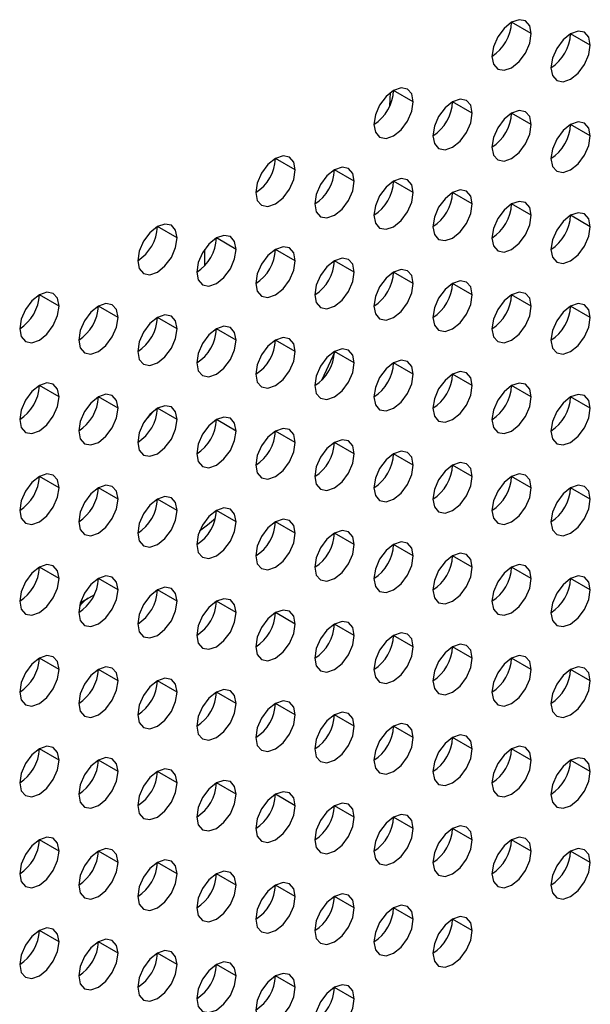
# Model space of a CAD drawing. Header units: millimetres. Extents: x 0 to 1118, y 0 to 864.
# Tile 249 of 256: x 956.76 to 958.81, y 666.22 to 669.76. Entities that reach past the tile are written whole.
import ezdxf

# ---------------------------------------------------------------- set-up
doc = ezdxf.new("R2010")
doc.units = ezdxf.units.MM

msp = doc.modelspace()

# ---------------------------------------------------------------- linework, layer by layer
at = {"color": 7, "linetype": 'Continuous', "lineweight": 25}
for p, q in [((958.6024, 669.7059), (958.5317, 669.7467)), ((958.8145, 669.665), (958.7438, 669.7058)), ((958.1781, 669.4609), (958.1074, 669.5018)), ((958.3902, 669.4201), (958.3195, 669.4609)), ((958.6024, 669.3792), (958.5317, 669.4201)), ((958.8145, 669.3384), (958.7438, 669.3792)), ((957.7538, 669.216), (957.6831, 669.2568)), ((957.966, 669.1752), (957.8953, 669.216)), ((958.1781, 669.1343), (958.1074, 669.1751)), ((958.3902, 669.0935), (958.3195, 669.1343)), ((958.6024, 669.0526), (958.5317, 669.0935)), ((958.8145, 669.0118), (958.7438, 669.0526)), ((957.3296, 668.9711), (957.2589, 669.0119)), ((957.5417, 668.9302), (957.471, 668.9711)), ((957.4286, 668.9303), (957.4286, 668.8717)), ((957.7538, 668.8894), (957.6831, 668.9302)), ((957.966, 668.8486), (957.8953, 668.8894)), ((958.1781, 668.8077), (958.1074, 668.8485)), ((958.3902, 668.7669), (958.3195, 668.8077)), ((956.9053, 668.7262), (956.8346, 668.767)), ((958.6024, 668.726), (958.5317, 668.7668)), ((957.1174, 668.6853), (957.0467, 668.7261)), ((958.8145, 668.6852), (958.7438, 668.726)), ((957.3296, 668.6445), (957.2589, 668.6853)), ((957.5417, 668.6036), (957.471, 668.6445)), ((957.7538, 668.5628), (957.6831, 668.6036)), ((957.966, 668.5219), (957.8953, 668.5628)), ((958.1781, 668.4811), (958.1074, 668.5219)), ((958.3902, 668.4402), (958.3195, 668.4811)), ((956.9053, 668.3996), (956.8346, 668.4404)), ((958.6024, 668.3994), (958.5317, 668.4402)), ((957.1174, 668.3587), (957.0467, 668.3995)), ((958.8145, 668.3586), (958.7438, 668.3994)), ((957.3296, 668.3179), (957.2589, 668.3587)), ((957.5417, 668.277), (957.471, 668.3178)), ((957.7538, 668.2362), (957.6831, 668.277)), ((957.966, 668.1953), (957.8953, 668.2361)), ((958.1781, 668.1545), (958.1074, 668.1953)), ((958.3902, 668.1136), (958.3195, 668.1544)), ((956.9053, 668.0729), (956.8346, 668.1138)), ((958.6024, 668.0728), (958.5317, 668.1136)), ((957.1174, 668.0321), (957.0467, 668.0729)), ((958.8145, 668.0319), (958.7438, 668.0728)), ((957.3296, 667.9912), (957.2589, 668.0321)), ((957.5417, 667.9504), (957.471, 667.9912)), ((957.7538, 667.9096), (957.6831, 667.9504)), ((957.966, 667.8687), (957.8953, 667.9095)), ((958.1781, 667.8279), (958.1074, 667.8687)), ((958.3902, 667.787), (958.3195, 667.8278)), ((956.9053, 667.7463), (956.8346, 667.7871)), ((958.6024, 667.7462), (958.5317, 667.787)), ((957.1174, 667.7055), (957.0467, 667.7463)), ((958.8145, 667.7053), (958.7438, 667.7461)), ((957.0322, 667.6883), (956.9817, 667.6591)), ((957.0099, 667.6753), (957.0321, 667.6882)), ((957.3296, 667.6646), (957.2589, 667.7055)), ((957.5417, 667.6238), (957.471, 667.6646)), ((957.7538, 667.5829), (957.6831, 667.6238)), ((957.966, 667.5421), (957.8953, 667.5829)), ((958.1781, 667.5012), (958.1074, 667.5421)), ((958.3902, 667.4604), (958.3195, 667.5012)), ((956.9053, 667.4197), (956.8346, 667.4605)), ((958.6024, 667.4195), (958.5317, 667.4604)), ((957.1174, 667.3789), (957.0467, 667.4197)), ((958.8145, 667.3787), (958.7438, 667.4195)), ((957.3296, 667.338), (957.2589, 667.3788)), ((957.5417, 667.2972), (957.471, 667.338)), ((957.7538, 667.2563), (957.6831, 667.2971)), ((957.966, 667.2155), (957.8953, 667.2563)), ((958.1781, 667.1746), (958.1074, 667.2154)), ((958.3902, 667.1338), (958.3195, 667.1746)), ((956.9053, 667.0931), (956.8346, 667.1339)), ((958.6024, 667.0929), (958.5317, 667.1338)), ((957.1174, 667.0522), (957.0467, 667.0931)), ((958.8145, 667.0521), (958.7438, 667.0929)), ((957.3296, 667.0114), (957.2589, 667.0522)), ((957.5417, 666.9706), (957.471, 667.0114)), ((957.7538, 666.9297), (957.6831, 666.9705)), ((957.966, 666.8889), (957.8953, 666.9297)), ((958.1781, 666.848), (958.1074, 666.8888)), ((958.3902, 666.8072), (958.3195, 666.848)), ((956.9053, 666.7665), (956.8346, 666.8073)), ((958.6024, 666.7663), (958.5317, 666.8071)), ((957.1174, 666.7256), (957.0467, 666.7664)), ((958.8145, 666.7255), (958.7438, 666.7663)), ((957.3296, 666.6848), (957.2589, 666.7256)), ((957.5417, 666.6439), (957.471, 666.6848)), ((957.7538, 666.6031), (957.6831, 666.6439)), ((957.966, 666.5622), (957.8953, 666.6031)), ((958.1781, 666.5214), (958.1074, 666.5622)), ((958.3902, 666.4805), (958.3195, 666.5214)), ((956.9053, 666.4399), (956.8346, 666.4807)), ((957.1174, 666.399), (957.0467, 666.4398)), ((957.3296, 666.3582), (957.2589, 666.399)), ((957.5417, 666.3173), (957.471, 666.3581)), ((957.7538, 666.2765), (957.6831, 666.3173)), ((957.966, 666.2356), (957.8953, 666.2764))]:
    msp.add_line(p, q, dxfattribs=at)
at = {"color": 8, "linetype": 'Continuous', "lineweight": 25}
for p, q in [((958.0942, 669.4467), (958.0959, 669.4941)), ((956.9817, 667.659), (957.0099, 667.6753))]:
    msp.add_line(p, q, dxfattribs=at)
at = {"color": 7, "linetype": 'Continuous', "lineweight": 25, "flags": 128}
for points in [[(958.6024, 669.7059), (958.597, 669.734), (958.5817, 669.7516), (958.5587, 669.7561), (958.5317, 669.7467), (958.5046, 669.7249), (958.4817, 669.6939), (958.4663, 669.6586), (958.4609, 669.6242)], [(958.4609, 669.6242), (958.4663, 669.5961), (958.4817, 669.5784), (958.5046, 669.574), (958.5317, 669.5834), (958.5587, 669.6052), (958.5817, 669.6362), (958.597, 669.6715), (958.6024, 669.7059)], [(958.8145, 669.665), (958.8091, 669.6932), (958.7938, 669.7108), (958.7708, 669.7153), (958.7438, 669.7058), (958.7167, 669.684), (958.6938, 669.6531), (958.6785, 669.6177), (958.6731, 669.5834)], [(958.6731, 669.5834), (958.6785, 669.5552), (958.6938, 669.5376), (958.7167, 669.5331), (958.7438, 669.5425), (958.7708, 669.5644), (958.7938, 669.5953), (958.8091, 669.6307), (958.8145, 669.665)], [(958.1781, 669.4609), (958.1727, 669.4891), (958.1574, 669.5067), (958.1344, 669.5112), (958.1074, 669.5018), (958.0803, 669.4799), (958.0574, 669.449), (958.0421, 669.4137), (958.0367, 669.3793)], [(958.0367, 669.3793), (958.0421, 669.3512), (958.0574, 669.3335), (958.0803, 669.3291), (958.1074, 669.3385), (958.1344, 669.3603), (958.1574, 669.3912), (958.1727, 669.4266), (958.1781, 669.4609)], [(958.3902, 669.4201), (958.3848, 669.4482), (958.3695, 669.4659), (958.3466, 669.4703), (958.3195, 669.4609), (958.2925, 669.4391), (958.2695, 669.4081), (958.2542, 669.3728), (958.2488, 669.3385)], [(958.2488, 669.3385), (958.2542, 669.3103), (958.2695, 669.2927), (958.2925, 669.2882), (958.3195, 669.2976), (958.3466, 669.3195), (958.3695, 669.3504), (958.3848, 669.3857), (958.3902, 669.4201)], [(958.6024, 669.3792), (958.597, 669.4074), (958.5817, 669.425), (958.5587, 669.4295), (958.5317, 669.4201), (958.5046, 669.3982), (958.4817, 669.3673), (958.4663, 669.332), (958.4609, 669.2976)], [(958.4609, 669.2976), (958.4663, 669.2695), (958.4817, 669.2518), (958.5046, 669.2474), (958.5317, 669.2568), (958.5587, 669.2786), (958.5817, 669.3096), (958.597, 669.3449), (958.6024, 669.3792)], [(958.8145, 669.3384), (958.8091, 669.3665), (958.7938, 669.3842), (958.7708, 669.3886), (958.7438, 669.3792), (958.7167, 669.3574), (958.6938, 669.3265), (958.6785, 669.2911), (958.6731, 669.2568)], [(958.6731, 669.2568), (958.6785, 669.2286), (958.6938, 669.211), (958.7167, 669.2065), (958.7438, 669.2159), (958.7708, 669.2378), (958.7938, 669.2687), (958.8091, 669.304), (958.8145, 669.3384)], [(957.7538, 669.216), (957.7485, 669.2442), (957.7331, 669.2618), (957.7102, 669.2663), (957.6831, 669.2569), (957.6561, 669.235), (957.6331, 669.2041), (957.6178, 669.1687), (957.6124, 669.1344)], [(957.6124, 669.1344), (957.6178, 669.1062), (957.6331, 669.0886), (957.6561, 669.0841), (957.6831, 669.0935), (957.7102, 669.1154), (957.7331, 669.1463), (957.7485, 669.1817), (957.7538, 669.216)], [(957.966, 669.1752), (957.9606, 669.2033), (957.9453, 669.221), (957.9223, 669.2254), (957.8953, 669.216), (957.8682, 669.1942), (957.8453, 669.1632), (957.8299, 669.1279), (957.8245, 669.0935)], [(957.8245, 669.0935), (957.8299, 669.0654), (957.8453, 669.0477), (957.8682, 669.0433), (957.8953, 669.0527), (957.9223, 669.0745), (957.9453, 669.1055), (957.9606, 669.1408), (957.966, 669.1752)], [(958.1781, 669.1343), (958.1727, 669.1625), (958.1574, 669.1801), (958.1344, 669.1846), (958.1074, 669.1752), (958.0803, 669.1533), (958.0574, 669.1224), (958.0421, 669.087), (958.0367, 669.0527)], [(958.0367, 669.0527), (958.0421, 669.0245), (958.0574, 669.0069), (958.0803, 669.0024), (958.1074, 669.0118), (958.1344, 669.0337), (958.1574, 669.0646), (958.1727, 669.1), (958.1781, 669.1343)], [(958.3902, 669.0935), (958.3848, 669.1216), (958.3695, 669.1393), (958.3466, 669.1437), (958.3195, 669.1343), (958.2925, 669.1125), (958.2695, 669.0815), (958.2542, 669.0462), (958.2488, 669.0118)], [(958.2488, 669.0118), (958.2542, 668.9837), (958.2695, 668.9661), (958.2925, 668.9616), (958.3195, 668.971), (958.3466, 668.9928), (958.3695, 669.0238), (958.3848, 669.0591), (958.3902, 669.0935)], [(958.6024, 669.0526), (958.597, 669.0808), (958.5817, 669.0984), (958.5587, 669.1029), (958.5317, 669.0935), (958.5046, 669.0716), (958.4817, 669.0407), (958.4663, 669.0053), (958.4609, 668.971)], [(958.8145, 669.0118), (958.8091, 669.0399), (958.7938, 669.0576), (958.7708, 669.062), (958.7438, 669.0526), (958.7167, 669.0308), (958.6938, 668.9998), (958.6785, 668.9645), (958.6731, 668.9301)], [(957.3296, 668.9711), (957.3242, 668.9992), (957.3089, 669.0169), (957.2859, 669.0213), (957.2589, 669.0119), (957.2318, 668.9901), (957.2089, 668.9591), (957.1935, 668.9238), (957.1881, 668.8895)], [(958.4609, 668.971), (958.4663, 668.9428), (958.4817, 668.9252), (958.5046, 668.9207), (958.5317, 668.9302), (958.5587, 668.952), (958.5817, 668.9829), (958.597, 669.0183), (958.6024, 669.0526)], [(958.6731, 668.9301), (958.6785, 668.902), (958.6938, 668.8844), (958.7167, 668.8799), (958.7438, 668.8893), (958.7708, 668.9111), (958.7938, 668.9421), (958.8091, 668.9774), (958.8145, 669.0118)], [(957.1881, 668.8895), (957.1935, 668.8613), (957.2089, 668.8437), (957.2318, 668.8392), (957.2589, 668.8486), (957.2859, 668.8705), (957.3089, 668.9014), (957.3242, 668.9367), (957.3296, 668.9711)], [(957.5417, 668.9302), (957.5363, 668.9584), (957.521, 668.976), (957.498, 668.9805), (957.471, 668.9711), (957.4439, 668.9492), (957.421, 668.9183), (957.4057, 668.883), (957.4003, 668.8486)], [(957.4003, 668.8486), (957.4057, 668.8205), (957.421, 668.8028), (957.4439, 668.7984), (957.471, 668.8078), (957.498, 668.8296), (957.521, 668.8606), (957.5363, 668.8959), (957.5417, 668.9302)], [(957.7538, 668.8894), (957.7485, 668.9175), (957.7331, 668.9352), (957.7102, 668.9396), (957.6831, 668.9302), (957.6561, 668.9084), (957.6331, 668.8775), (957.6178, 668.8421), (957.6124, 668.8078)], [(957.6124, 668.8078), (957.6178, 668.7796), (957.6331, 668.762), (957.6561, 668.7575), (957.6831, 668.7669), (957.7102, 668.7888), (957.7331, 668.8197), (957.7485, 668.855), (957.7538, 668.8894)], [(957.966, 668.8486), (957.9606, 668.8767), (957.9453, 668.8943), (957.9223, 668.8988), (957.8953, 668.8894), (957.8682, 668.8676), (957.8453, 668.8366), (957.8299, 668.8013), (957.8245, 668.7669)], [(957.8245, 668.7669), (957.8299, 668.7388), (957.8453, 668.7211), (957.8682, 668.7167), (957.8953, 668.7261), (957.9223, 668.7479), (957.9453, 668.7789), (957.9606, 668.8142), (957.966, 668.8486)], [(958.1781, 668.8077), (958.1727, 668.8358), (958.1574, 668.8535), (958.1344, 668.8579), (958.1074, 668.8485), (958.0803, 668.8267), (958.0574, 668.7958), (958.0421, 668.7604), (958.0367, 668.7261)], [(958.0367, 668.7261), (958.0421, 668.6979), (958.0574, 668.6803), (958.0803, 668.6758), (958.1074, 668.6852), (958.1344, 668.7071), (958.1574, 668.738), (958.1727, 668.7734), (958.1781, 668.8077)], [(958.3902, 668.7669), (958.3848, 668.795), (958.3695, 668.8126), (958.3466, 668.8171), (958.3195, 668.8077), (958.2925, 668.7859), (958.2695, 668.7549), (958.2542, 668.7196), (958.2488, 668.6852)], [(956.9053, 668.7262), (956.8999, 668.7543), (956.8846, 668.772), (956.8617, 668.7764), (956.8346, 668.767), (956.8075, 668.7452), (956.7846, 668.7142), (956.7693, 668.6789), (956.7639, 668.6445)], [(958.6024, 668.726), (958.597, 668.7542), (958.5817, 668.7718), (958.5587, 668.7763), (958.5317, 668.7668), (958.5046, 668.745), (958.4817, 668.7141), (958.4663, 668.6787), (958.4609, 668.6444)], [(957.1174, 668.6853), (957.1121, 668.7135), (957.0967, 668.7311), (957.0738, 668.7356), (957.0467, 668.7262), (957.0197, 668.7043), (956.9967, 668.6734), (956.9814, 668.638), (956.976, 668.6037)], [(958.2488, 668.6852), (958.2542, 668.6571), (958.2695, 668.6394), (958.2925, 668.635), (958.3195, 668.6444), (958.3466, 668.6662), (958.3695, 668.6972), (958.3848, 668.7325), (958.3902, 668.7669)], [(958.8145, 668.6852), (958.8091, 668.7133), (958.7938, 668.7309), (958.7708, 668.7354), (958.7438, 668.726), (958.7167, 668.7042), (958.6938, 668.6732), (958.6785, 668.6379), (958.6731, 668.6035)], [(956.7639, 668.6445), (956.7693, 668.6164), (956.7846, 668.5987), (956.8075, 668.5943), (956.8346, 668.6037), (956.8617, 668.6255), (956.8846, 668.6565), (956.8999, 668.6918), (956.9053, 668.7262)], [(958.4609, 668.6444), (958.4663, 668.6162), (958.4817, 668.5986), (958.5046, 668.5941), (958.5317, 668.6035), (958.5587, 668.6254), (958.5817, 668.6563), (958.597, 668.6917), (958.6024, 668.726)], [(956.976, 668.6037), (956.9814, 668.5755), (956.9967, 668.5579), (957.0197, 668.5534), (957.0467, 668.5629), (957.0738, 668.5847), (957.0967, 668.6156), (957.1121, 668.651), (957.1174, 668.6853)], [(957.3296, 668.6445), (957.3242, 668.6726), (957.3089, 668.6903), (957.2859, 668.6947), (957.2589, 668.6853), (957.2318, 668.6635), (957.2089, 668.6325), (957.1935, 668.5972), (957.1881, 668.5628)], [(958.6731, 668.6035), (958.6785, 668.5754), (958.6938, 668.5577), (958.7167, 668.5533), (958.7438, 668.5627), (958.7708, 668.5845), (958.7938, 668.6155), (958.8091, 668.6508), (958.8145, 668.6852)], [(957.1881, 668.5628), (957.1935, 668.5347), (957.2089, 668.5171), (957.2318, 668.5126), (957.2589, 668.522), (957.2859, 668.5438), (957.3089, 668.5748), (957.3242, 668.6101), (957.3296, 668.6445)], [(957.5417, 668.6036), (957.5363, 668.6318), (957.521, 668.6494), (957.498, 668.6539), (957.471, 668.6445), (957.4439, 668.6226), (957.421, 668.5917), (957.4057, 668.5563), (957.4003, 668.522)], [(957.4003, 668.522), (957.4057, 668.4939), (957.421, 668.4762), (957.4439, 668.4718), (957.471, 668.4812), (957.498, 668.503), (957.521, 668.5339), (957.5363, 668.5693), (957.5417, 668.6036)], [(957.7538, 668.5628), (957.7485, 668.5909), (957.7331, 668.6086), (957.7102, 668.613), (957.6831, 668.6036), (957.6561, 668.5818), (957.6331, 668.5508), (957.6178, 668.5155), (957.6124, 668.4811)], [(957.6124, 668.4811), (957.6178, 668.453), (957.6331, 668.4354), (957.6561, 668.4309), (957.6831, 668.4403), (957.7102, 668.4621), (957.7331, 668.4931), (957.7485, 668.5284), (957.7538, 668.5628)], [(957.966, 668.5219), (957.9606, 668.5501), (957.9453, 668.5677), (957.9223, 668.5722), (957.8953, 668.5628), (957.8682, 668.5409), (957.8453, 668.51), (957.8299, 668.4747), (957.8245, 668.4403)], [(957.8952, 668.5599), (957.8892, 668.5459), (957.8485, 668.459)], [(958.1781, 668.4811), (958.1727, 668.5092), (958.1574, 668.5269), (958.1344, 668.5313), (958.1074, 668.5219), (958.0803, 668.5001), (958.0574, 668.4691), (958.0421, 668.4338), (958.0367, 668.3995)], [(957.8245, 668.4403), (957.8299, 668.4122), (957.8453, 668.3945), (957.8682, 668.3901), (957.8953, 668.3995), (957.9223, 668.4213), (957.9453, 668.4522), (957.9606, 668.4876), (957.966, 668.5219)], [(958.3902, 668.4402), (958.3848, 668.4684), (958.3695, 668.486), (958.3466, 668.4905), (958.3195, 668.4811), (958.2925, 668.4592), (958.2695, 668.4283), (958.2542, 668.393), (958.2488, 668.3586)], [(958.0367, 668.3995), (958.0421, 668.3713), (958.0574, 668.3537), (958.0803, 668.3492), (958.1074, 668.3586), (958.1344, 668.3805), (958.1574, 668.4114), (958.1727, 668.4467), (958.1781, 668.4811)], [(956.9053, 668.3996), (956.8999, 668.4277), (956.8846, 668.4453), (956.8617, 668.4498), (956.8346, 668.4404), (956.8075, 668.4186), (956.7846, 668.3876), (956.7693, 668.3523), (956.7639, 668.3179)], [(958.2488, 668.3586), (958.2542, 668.3305), (958.2695, 668.3128), (958.2925, 668.3084), (958.3195, 668.3178), (958.3466, 668.3396), (958.3695, 668.3705), (958.3848, 668.4059), (958.3902, 668.4402)], [(958.6024, 668.3994), (958.597, 668.4275), (958.5817, 668.4452), (958.5587, 668.4496), (958.5317, 668.4402), (958.5046, 668.4184), (958.4817, 668.3875), (958.4663, 668.3521), (958.4609, 668.3178)], [(956.7639, 668.3179), (956.7693, 668.2898), (956.7846, 668.2721), (956.8075, 668.2677), (956.8346, 668.2771), (956.8617, 668.2989), (956.8846, 668.3299), (956.8999, 668.3652), (956.9053, 668.3996)], [(957.1174, 668.3587), (957.1121, 668.3868), (957.0967, 668.4045), (957.0738, 668.4089), (957.0467, 668.3995), (957.0197, 668.3777), (956.9967, 668.3468), (956.9814, 668.3114), (956.976, 668.2771)], [(958.4609, 668.3178), (958.4663, 668.2896), (958.4817, 668.272), (958.5046, 668.2675), (958.5317, 668.2769), (958.5587, 668.2988), (958.5817, 668.3297), (958.597, 668.365), (958.6024, 668.3994)], [(958.8145, 668.3586), (958.8091, 668.3867), (958.7938, 668.4043), (958.7708, 668.4088), (958.7438, 668.3994), (958.7167, 668.3775), (958.6938, 668.3466), (958.6785, 668.3113), (958.6731, 668.2769)], [(956.976, 668.2771), (956.9814, 668.2489), (956.9967, 668.2313), (957.0197, 668.2268), (957.0467, 668.2362), (957.0738, 668.2581), (957.0967, 668.289), (957.1121, 668.3244), (957.1174, 668.3587)], [(957.3296, 668.3179), (957.3242, 668.346), (957.3089, 668.3636), (957.2859, 668.3681), (957.2589, 668.3587), (957.2318, 668.3369), (957.2089, 668.3059), (957.1935, 668.2706), (957.1881, 668.2362)], [(958.6731, 668.2769), (958.6785, 668.2488), (958.6938, 668.2311), (958.7167, 668.2267), (958.7438, 668.2361), (958.7708, 668.2579), (958.7938, 668.2889), (958.8091, 668.3242), (958.8145, 668.3586)], [(957.1881, 668.2362), (957.1935, 668.2081), (957.2089, 668.1904), (957.2318, 668.186), (957.2589, 668.1954), (957.2859, 668.2172), (957.3089, 668.2482), (957.3242, 668.2835), (957.3296, 668.3179)], [(957.2401, 668.3449), (957.2394, 668.3441), (957.2132, 668.313)], [(957.5417, 668.277), (957.5363, 668.3052), (957.521, 668.3228), (957.498, 668.3273), (957.471, 668.3178), (957.4439, 668.296), (957.421, 668.2651), (957.4057, 668.2297), (957.4003, 668.1954)], [(957.4003, 668.1954), (957.4057, 668.1672), (957.421, 668.1496), (957.4439, 668.1451), (957.471, 668.1545), (957.498, 668.1764), (957.521, 668.2073), (957.5363, 668.2427), (957.5417, 668.277)], [(957.7538, 668.2362), (957.7485, 668.2643), (957.7331, 668.282), (957.7102, 668.2864), (957.6831, 668.277), (957.6561, 668.2552), (957.6331, 668.2242), (957.6178, 668.1889), (957.6124, 668.1545)], [(957.966, 668.1953), (957.9606, 668.2235), (957.9453, 668.2411), (957.9223, 668.2456), (957.8953, 668.2362), (957.8682, 668.2143), (957.8453, 668.1834), (957.8299, 668.148), (957.8245, 668.1137)], [(957.6124, 668.1545), (957.6178, 668.1264), (957.6331, 668.1087), (957.6561, 668.1043), (957.6831, 668.1137), (957.7102, 668.1355), (957.7331, 668.1665), (957.7485, 668.2018), (957.7538, 668.2362)], [(958.1781, 668.1545), (958.1727, 668.1826), (958.1574, 668.2003), (958.1344, 668.2047), (958.1074, 668.1953), (958.0803, 668.1735), (958.0574, 668.1425), (958.0421, 668.1072), (958.0367, 668.0728)], [(957.8245, 668.1137), (957.8299, 668.0855), (957.8453, 668.0679), (957.8682, 668.0634), (957.8953, 668.0728), (957.9223, 668.0947), (957.9453, 668.1256), (957.9606, 668.161), (957.966, 668.1953)], [(958.0367, 668.0728), (958.0421, 668.0447), (958.0574, 668.0271), (958.0803, 668.0226), (958.1074, 668.032), (958.1344, 668.0538), (958.1574, 668.0848), (958.1727, 668.1201), (958.1781, 668.1545)], [(958.3902, 668.1136), (958.3848, 668.1418), (958.3695, 668.1594), (958.3466, 668.1639), (958.3195, 668.1545), (958.2925, 668.1326), (958.2695, 668.1017), (958.2542, 668.0663), (958.2488, 668.032)], [(956.9053, 668.0729), (956.8999, 668.1011), (956.8846, 668.1187), (956.8617, 668.1232), (956.8346, 668.1138), (956.8075, 668.0919), (956.7846, 668.061), (956.7693, 668.0257), (956.7639, 667.9913)], [(958.2488, 668.032), (958.2542, 668.0038), (958.2695, 667.9862), (958.2925, 667.9817), (958.3195, 667.9912), (958.3466, 668.013), (958.3695, 668.0439), (958.3848, 668.0793), (958.3902, 668.1136)], [(958.6024, 668.0728), (958.597, 668.1009), (958.5817, 668.1186), (958.5587, 668.123), (958.5317, 668.1136), (958.5046, 668.0918), (958.4817, 668.0608), (958.4663, 668.0255), (958.4609, 667.9911)], [(956.7639, 667.9913), (956.7693, 667.9632), (956.7846, 667.9455), (956.8075, 667.9411), (956.8346, 667.9505), (956.8617, 667.9723), (956.8846, 668.0032), (956.8999, 668.0386), (956.9053, 668.0729)], [(957.1174, 668.0321), (957.1121, 668.0602), (957.0967, 668.0779), (957.0738, 668.0823), (957.0467, 668.0729), (957.0197, 668.0511), (956.9967, 668.0201), (956.9814, 667.9848), (956.976, 667.9505)], [(958.4609, 667.9911), (958.4663, 667.963), (958.4817, 667.9454), (958.5046, 667.9409), (958.5317, 667.9503), (958.5587, 667.9721), (958.5817, 668.0031), (958.597, 668.0384), (958.6024, 668.0728)], [(958.8145, 668.0319), (958.8091, 668.0601), (958.7938, 668.0777), (958.7708, 668.0822), (958.7438, 668.0728), (958.7167, 668.0509), (958.6938, 668.02), (958.6785, 667.9846), (958.6731, 667.9503)], [(956.976, 667.9505), (956.9814, 667.9223), (956.9967, 667.9047), (957.0197, 667.9002), (957.0467, 667.9096), (957.0738, 667.9315), (957.0967, 667.9624), (957.1121, 667.9977), (957.1174, 668.0321)], [(957.3296, 667.9912), (957.3242, 668.0194), (957.3089, 668.037), (957.2859, 668.0415), (957.2589, 668.0321), (957.2318, 668.0102), (957.2089, 667.9793), (957.1935, 667.944), (957.1881, 667.9096)], [(958.6731, 667.9503), (958.6785, 667.9222), (958.6938, 667.9045), (958.7167, 667.9001), (958.7438, 667.9095), (958.7708, 667.9313), (958.7938, 667.9622), (958.8091, 667.9976), (958.8145, 668.0319)], [(957.5417, 667.9504), (957.5363, 667.9785), (957.521, 667.9962), (957.498, 668.0006), (957.471, 667.9912), (957.4439, 667.9694), (957.421, 667.9385), (957.4057, 667.9031), (957.4003, 667.8688)], [(957.1881, 667.9096), (957.1935, 667.8815), (957.2089, 667.8638), (957.2318, 667.8594), (957.2589, 667.8688), (957.2859, 667.8906), (957.3089, 667.9216), (957.3242, 667.9569), (957.3296, 667.9912)], [(957.467, 667.9621), (957.4392, 667.9389), (957.4102, 667.9163)], [(957.7538, 667.9096), (957.7485, 667.9377), (957.7331, 667.9553), (957.7102, 667.9598), (957.6831, 667.9504), (957.6561, 667.9285), (957.6331, 667.8976), (957.6178, 667.8623), (957.6124, 667.8279)], [(957.4003, 667.8688), (957.4057, 667.8406), (957.421, 667.823), (957.4439, 667.8185), (957.471, 667.8279), (957.498, 667.8498), (957.521, 667.8807), (957.5363, 667.916), (957.5417, 667.9504)], [(957.6124, 667.8279), (957.6178, 667.7998), (957.6331, 667.7821), (957.6561, 667.7777), (957.6831, 667.7871), (957.7102, 667.8089), (957.7331, 667.8399), (957.7485, 667.8752), (957.7538, 667.9096)], [(957.966, 667.8687), (957.9606, 667.8968), (957.9453, 667.9145), (957.9223, 667.9189), (957.8953, 667.9095), (957.8682, 667.8877), (957.8453, 667.8568), (957.8299, 667.8214), (957.8245, 667.7871)], [(957.8245, 667.7871), (957.8299, 667.7589), (957.8453, 667.7413), (957.8682, 667.7368), (957.8953, 667.7462), (957.9223, 667.7681), (957.9453, 667.799), (957.9606, 667.8344), (957.966, 667.8687)], [(958.1781, 667.8279), (958.1727, 667.856), (958.1574, 667.8736), (958.1344, 667.8781), (958.1074, 667.8687), (958.0803, 667.8469), (958.0574, 667.8159), (958.0421, 667.7806), (958.0367, 667.7462)], [(958.0367, 667.7462), (958.0421, 667.7181), (958.0574, 667.7004), (958.0803, 667.696), (958.1074, 667.7054), (958.1344, 667.7272), (958.1574, 667.7582), (958.1727, 667.7935), (958.1781, 667.8279)], [(958.3902, 667.787), (958.3848, 667.8152), (958.3695, 667.8328), (958.3466, 667.8373), (958.3195, 667.8278), (958.2925, 667.806), (958.2695, 667.7751), (958.2542, 667.7397), (958.2488, 667.7054)], [(956.9053, 667.7463), (956.8999, 667.7745), (956.8846, 667.7921), (956.8617, 667.7966), (956.8346, 667.7872), (956.8075, 667.7653), (956.7846, 667.7344), (956.7693, 667.699), (956.7639, 667.6647)], [(958.2488, 667.7054), (958.2542, 667.6772), (958.2695, 667.6596), (958.2925, 667.6551), (958.3195, 667.6645), (958.3466, 667.6864), (958.3695, 667.7173), (958.3848, 667.7527), (958.3902, 667.787)], [(958.6024, 667.7462), (958.597, 667.7743), (958.5817, 667.7919), (958.5587, 667.7964), (958.5317, 667.787), (958.5046, 667.7652), (958.4817, 667.7342), (958.4663, 667.6989), (958.4609, 667.6645)], [(956.7639, 667.6647), (956.7693, 667.6365), (956.7846, 667.6189), (956.8075, 667.6144), (956.8346, 667.6238), (956.8617, 667.6457), (956.8846, 667.6766), (956.8999, 667.712), (956.9053, 667.7463)], [(957.1174, 667.7055), (957.1121, 667.7336), (957.0967, 667.7513), (957.0738, 667.7557), (957.0467, 667.7463), (957.0197, 667.7245), (956.9967, 667.6935), (956.9814, 667.6582), (956.976, 667.6238)], [(958.4609, 667.6645), (958.4663, 667.6364), (958.4817, 667.6187), (958.5046, 667.6143), (958.5317, 667.6237), (958.5587, 667.6455), (958.5817, 667.6765), (958.597, 667.7118), (958.6024, 667.7462)], [(958.8145, 667.7053), (958.8091, 667.7335), (958.7938, 667.7511), (958.7708, 667.7556), (958.7438, 667.7462), (958.7167, 667.7243), (958.6938, 667.6934), (958.6785, 667.658), (958.6731, 667.6237)], [(957.3296, 667.6646), (957.3242, 667.6928), (957.3089, 667.7104), (957.2859, 667.7149), (957.2589, 667.7055), (957.2318, 667.6836), (957.2089, 667.6527), (957.1935, 667.6173), (957.1881, 667.583)], [(956.976, 667.6238), (956.9814, 667.5957), (956.9967, 667.5781), (957.0197, 667.5736), (957.0467, 667.583), (957.0738, 667.6048), (957.0967, 667.6358), (957.1121, 667.6711), (957.1174, 667.7055)], [(957.5417, 667.6238), (957.5363, 667.6519), (957.521, 667.6696), (957.498, 667.674), (957.471, 667.6646), (957.4439, 667.6428), (957.421, 667.6118), (957.4057, 667.5765), (957.4003, 667.5421)], [(958.6731, 667.6237), (958.6785, 667.5955), (958.6938, 667.5779), (958.7167, 667.5734), (958.7438, 667.5828), (958.7708, 667.6047), (958.7938, 667.6356), (958.8091, 667.671), (958.8145, 667.7053)], [(957.1881, 667.583), (957.1935, 667.5548), (957.2089, 667.5372), (957.2318, 667.5327), (957.2589, 667.5422), (957.2859, 667.564), (957.3089, 667.5949), (957.3242, 667.6303), (957.3296, 667.6646)], [(957.4003, 667.5421), (957.4057, 667.514), (957.421, 667.4964), (957.4439, 667.4919), (957.471, 667.5013), (957.498, 667.5231), (957.521, 667.5541), (957.5363, 667.5894), (957.5417, 667.6238)], [(957.7538, 667.5829), (957.7485, 667.6111), (957.7331, 667.6287), (957.7102, 667.6332), (957.6831, 667.6238), (957.6561, 667.6019), (957.6331, 667.571), (957.6178, 667.5356), (957.6124, 667.5013)], [(957.6124, 667.5013), (957.6178, 667.4732), (957.6331, 667.4555), (957.6561, 667.4511), (957.6831, 667.4605), (957.7102, 667.4823), (957.7331, 667.5132), (957.7485, 667.5486), (957.7538, 667.5829)], [(957.966, 667.5421), (957.9606, 667.5702), (957.9453, 667.5879), (957.9223, 667.5923), (957.8953, 667.5829), (957.8682, 667.5611), (957.8453, 667.5301), (957.8299, 667.4948), (957.8245, 667.4604)], [(957.8245, 667.4604), (957.8299, 667.4323), (957.8453, 667.4147), (957.8682, 667.4102), (957.8953, 667.4196), (957.9223, 667.4415), (957.9453, 667.4724), (957.9606, 667.5077), (957.966, 667.5421)], [(958.1781, 667.5012), (958.1727, 667.5294), (958.1574, 667.547), (958.1344, 667.5515), (958.1074, 667.5421), (958.0803, 667.5202), (958.0574, 667.4893), (958.0421, 667.454), (958.0367, 667.4196)], [(958.0367, 667.4196), (958.0421, 667.3915), (958.0574, 667.3738), (958.0803, 667.3694), (958.1074, 667.3788), (958.1344, 667.4006), (958.1574, 667.4315), (958.1727, 667.4669), (958.1781, 667.5012)], [(958.3902, 667.4604), (958.3848, 667.4885), (958.3695, 667.5062), (958.3466, 667.5106), (958.3195, 667.5012), (958.2925, 667.4794), (958.2695, 667.4484), (958.2542, 667.4131), (958.2488, 667.3788)], [(956.9053, 667.4197), (956.8999, 667.4478), (956.8846, 667.4655), (956.8617, 667.4699), (956.8346, 667.4605), (956.8075, 667.4387), (956.7846, 667.4078), (956.7693, 667.3724), (956.7639, 667.3381)], [(958.2488, 667.3788), (958.2542, 667.3506), (958.2695, 667.333), (958.2925, 667.3285), (958.3195, 667.3379), (958.3466, 667.3598), (958.3695, 667.3907), (958.3848, 667.426), (958.3902, 667.4604)], [(958.6024, 667.4195), (958.597, 667.4477), (958.5817, 667.4653), (958.5587, 667.4698), (958.5317, 667.4604), (958.5046, 667.4385), (958.4817, 667.4076), (958.4663, 667.3723), (958.4609, 667.3379)], [(957.1174, 667.3789), (957.1121, 667.407), (957.0967, 667.4246), (957.0738, 667.4291), (957.0467, 667.4197), (957.0197, 667.3979), (956.9967, 667.3669), (956.9814, 667.3316), (956.976, 667.2972)], [(958.8145, 667.3787), (958.8091, 667.4068), (958.7938, 667.4245), (958.7708, 667.4289), (958.7438, 667.4195), (958.7167, 667.3977), (958.6938, 667.3668), (958.6785, 667.3314), (958.6731, 667.2971)], [(956.7639, 667.3381), (956.7693, 667.3099), (956.7846, 667.2923), (956.8075, 667.2878), (956.8346, 667.2972), (956.8617, 667.3191), (956.8846, 667.35), (956.8999, 667.3854), (956.9053, 667.4197)], [(958.4609, 667.3379), (958.4663, 667.3098), (958.4817, 667.2921), (958.5046, 667.2877), (958.5317, 667.2971), (958.5587, 667.3189), (958.5817, 667.3499), (958.597, 667.3852), (958.6024, 667.4195)], [(956.976, 667.2972), (956.9814, 667.2691), (956.9967, 667.2514), (957.0197, 667.247), (957.0467, 667.2564), (957.0738, 667.2782), (957.0967, 667.3092), (957.1121, 667.3445), (957.1174, 667.3789)], [(957.3296, 667.338), (957.3242, 667.3662), (957.3089, 667.3838), (957.2859, 667.3883), (957.2589, 667.3788), (957.2318, 667.357), (957.2089, 667.3261), (957.1935, 667.2907), (957.1881, 667.2564)], [(958.6731, 667.2971), (958.6785, 667.2689), (958.6938, 667.2513), (958.7167, 667.2468), (958.7438, 667.2562), (958.7708, 667.2781), (958.7938, 667.309), (958.8091, 667.3443), (958.8145, 667.3787)], [(957.1881, 667.2564), (957.1935, 667.2282), (957.2089, 667.2106), (957.2318, 667.2061), (957.2589, 667.2155), (957.2859, 667.2374), (957.3089, 667.2683), (957.3242, 667.3037), (957.3296, 667.338)], [(957.5417, 667.2972), (957.5363, 667.3253), (957.521, 667.3429), (957.498, 667.3474), (957.471, 667.338), (957.4439, 667.3162), (957.421, 667.2852), (957.4057, 667.2499), (957.4003, 667.2155)], [(957.4003, 667.2155), (957.4057, 667.1874), (957.421, 667.1697), (957.4439, 667.1653), (957.471, 667.1747), (957.498, 667.1965), (957.521, 667.2275), (957.5363, 667.2628), (957.5417, 667.2972)], [(957.7538, 667.2563), (957.7485, 667.2845), (957.7331, 667.3021), (957.7102, 667.3066), (957.6831, 667.2972), (957.6561, 667.2753), (957.6331, 667.2444), (957.6178, 667.209), (957.6124, 667.1747)], [(957.6124, 667.1747), (957.6178, 667.1465), (957.6331, 667.1289), (957.6561, 667.1244), (957.6831, 667.1338), (957.7102, 667.1557), (957.7331, 667.1866), (957.7485, 667.222), (957.7538, 667.2563)], [(957.966, 667.2155), (957.9606, 667.2436), (957.9453, 667.2613), (957.9223, 667.2657), (957.8953, 667.2563), (957.8682, 667.2345), (957.8453, 667.2035), (957.8299, 667.1682), (957.8245, 667.1338)], [(957.8245, 667.1338), (957.8299, 667.1057), (957.8453, 667.088), (957.8682, 667.0836), (957.8953, 667.093), (957.9223, 667.1148), (957.9453, 667.1458), (957.9606, 667.1811), (957.966, 667.2155)], [(958.1781, 667.1746), (958.1727, 667.2028), (958.1574, 667.2204), (958.1344, 667.2249), (958.1074, 667.2155), (958.0803, 667.1936), (958.0574, 667.1627), (958.0421, 667.1273), (958.0367, 667.093)], [(958.3902, 667.1338), (958.3848, 667.1619), (958.3695, 667.1796), (958.3466, 667.184), (958.3195, 667.1746), (958.2925, 667.1528), (958.2695, 667.1218), (958.2542, 667.0865), (958.2488, 667.0521)], [(956.9053, 667.0931), (956.8999, 667.1212), (956.8846, 667.1389), (956.8617, 667.1433), (956.8346, 667.1339), (956.8075, 667.1121), (956.7846, 667.0811), (956.7693, 667.0458), (956.7639, 667.0115)], [(958.0367, 667.093), (958.0421, 667.0648), (958.0574, 667.0472), (958.0803, 667.0427), (958.1074, 667.0522), (958.1344, 667.074), (958.1574, 667.1049), (958.1727, 667.1403), (958.1781, 667.1746)], [(958.6024, 667.0929), (958.597, 667.1211), (958.5817, 667.1387), (958.5587, 667.1432), (958.5317, 667.1338), (958.5046, 667.1119), (958.4817, 667.081), (958.4663, 667.0456), (958.4609, 667.0113)], [(958.2488, 667.0521), (958.2542, 667.024), (958.2695, 667.0064), (958.2925, 667.0019), (958.3195, 667.0113), (958.3466, 667.0331), (958.3695, 667.0641), (958.3848, 667.0994), (958.3902, 667.1338)], [(956.7639, 667.0115), (956.7693, 666.9833), (956.7846, 666.9657), (956.8075, 666.9612), (956.8346, 666.9706), (956.8617, 666.9925), (956.8846, 667.0234), (956.8999, 667.0587), (956.9053, 667.0931)], [(957.1174, 667.0522), (957.1121, 667.0804), (957.0967, 667.098), (957.0738, 667.1025), (957.0467, 667.0931), (957.0197, 667.0712), (956.9967, 667.0403), (956.9814, 667.005), (956.976, 666.9706)], [(958.4609, 667.0113), (958.4663, 666.9832), (958.4817, 666.9655), (958.5046, 666.9611), (958.5317, 666.9705), (958.5587, 666.9923), (958.5817, 667.0232), (958.597, 667.0586), (958.6024, 667.0929)], [(958.8145, 667.0521), (958.8091, 667.0802), (958.7938, 667.0979), (958.7708, 667.1023), (958.7438, 667.0929), (958.7167, 667.0711), (958.6938, 667.0401), (958.6785, 667.0048), (958.6731, 666.9704)], [(956.976, 666.9706), (956.9814, 666.9425), (956.9967, 666.9248), (957.0197, 666.9204), (957.0467, 666.9298), (957.0738, 666.9516), (957.0967, 666.9825), (957.1121, 667.0179), (957.1174, 667.0522)], [(957.3296, 667.0114), (957.3242, 667.0395), (957.3089, 667.0572), (957.2859, 667.0616), (957.2589, 667.0522), (957.2318, 667.0304), (957.2089, 666.9995), (957.1935, 666.9641), (957.1881, 666.9298)], [(958.6731, 666.9704), (958.6785, 666.9423), (958.6938, 666.9247), (958.7167, 666.9202), (958.7438, 666.9296), (958.7708, 666.9514), (958.7938, 666.9824), (958.8091, 667.0177), (958.8145, 667.0521)], [(957.1881, 666.9298), (957.1935, 666.9016), (957.2089, 666.884), (957.2318, 666.8795), (957.2589, 666.8889), (957.2859, 666.9108), (957.3089, 666.9417), (957.3242, 666.977), (957.3296, 667.0114)], [(957.5417, 666.9706), (957.5363, 666.9987), (957.521, 667.0163), (957.498, 667.0208), (957.471, 667.0114), (957.4439, 666.9895), (957.421, 666.9586), (957.4057, 666.9233), (957.4003, 666.8889)], [(957.4003, 666.8889), (957.4057, 666.8608), (957.421, 666.8431), (957.4439, 666.8387), (957.471, 666.8481), (957.498, 666.8699), (957.521, 666.9009), (957.5363, 666.9362), (957.5417, 666.9706)], [(957.7538, 666.9297), (957.7485, 666.9578), (957.7331, 666.9755), (957.7102, 666.9799), (957.6831, 666.9705), (957.6561, 666.9487), (957.6331, 666.9178), (957.6178, 666.8824), (957.6124, 666.8481)], [(957.6124, 666.8481), (957.6178, 666.8199), (957.6331, 666.8023), (957.6561, 666.7978), (957.6831, 666.8072), (957.7102, 666.8291), (957.7331, 666.86), (957.7485, 666.8953), (957.7538, 666.9297)], [(957.966, 666.8889), (957.9606, 666.917), (957.9453, 666.9346), (957.9223, 666.9391), (957.8953, 666.9297), (957.8682, 666.9079), (957.8453, 666.8769), (957.8299, 666.8416), (957.8245, 666.8072)], [(958.1781, 666.848), (958.1727, 666.8761), (958.1574, 666.8938), (958.1344, 666.8982), (958.1074, 666.8888), (958.0803, 666.867), (958.0574, 666.8361), (958.0421, 666.8007), (958.0367, 666.7664)], [(957.8245, 666.8072), (957.8299, 666.7791), (957.8453, 666.7614), (957.8682, 666.757), (957.8953, 666.7664), (957.9223, 666.7882), (957.9453, 666.8192), (957.9606, 666.8545), (957.966, 666.8889)], [(958.0367, 666.7664), (958.0421, 666.7382), (958.0574, 666.7206), (958.0803, 666.7161), (958.1074, 666.7255), (958.1344, 666.7474), (958.1574, 666.7783), (958.1727, 666.8137), (958.1781, 666.848)], [(958.3902, 666.8072), (958.3848, 666.8353), (958.3695, 666.8529), (958.3466, 666.8574), (958.3195, 666.848), (958.2925, 666.8262), (958.2695, 666.7952), (958.2542, 666.7599), (958.2488, 666.7255)], [(956.9053, 666.7665), (956.8999, 666.7946), (956.8846, 666.8123), (956.8617, 666.8167), (956.8346, 666.8073), (956.8075, 666.7855), (956.7846, 666.7545), (956.7693, 666.7192), (956.7639, 666.6848)], [(958.2488, 666.7255), (958.2542, 666.6974), (958.2695, 666.6797), (958.2925, 666.6753), (958.3195, 666.6847), (958.3466, 666.7065), (958.3695, 666.7375), (958.3848, 666.7728), (958.3902, 666.8072)], [(958.6024, 666.7663), (958.597, 666.7945), (958.5817, 666.8121), (958.5587, 666.8166), (958.5317, 666.8071), (958.5046, 666.7853), (958.4817, 666.7544), (958.4663, 666.719), (958.4609, 666.6847)], [(956.7639, 666.6848), (956.7693, 666.6567), (956.7846, 666.6391), (956.8075, 666.6346), (956.8346, 666.644), (956.8617, 666.6658), (956.8846, 666.6968), (956.8999, 666.7321), (956.9053, 666.7665)], [(957.1174, 666.7256), (957.1121, 666.7538), (957.0967, 666.7714), (957.0738, 666.7759), (957.0467, 666.7665), (957.0197, 666.7446), (956.9967, 666.7137), (956.9814, 666.6783), (956.976, 666.644)], [(958.4609, 666.6847), (958.4663, 666.6565), (958.4817, 666.6389), (958.5046, 666.6344), (958.5317, 666.6438), (958.5587, 666.6657), (958.5817, 666.6966), (958.597, 666.732), (958.6024, 666.7663)], [(958.8145, 666.7255), (958.8091, 666.7536), (958.7938, 666.7713), (958.7708, 666.7757), (958.7438, 666.7663), (958.7167, 666.7445), (958.6938, 666.7135), (958.6785, 666.6782), (958.6731, 666.6438)], [(956.976, 666.644), (956.9814, 666.6158), (956.9967, 666.5982), (957.0197, 666.5937), (957.0467, 666.6032), (957.0738, 666.625), (957.0967, 666.6559), (957.1121, 666.6913), (957.1174, 666.7256)], [(957.3296, 666.6848), (957.3242, 666.7129), (957.3089, 666.7306), (957.2859, 666.735), (957.2589, 666.7256), (957.2318, 666.7038), (957.2089, 666.6728), (957.1935, 666.6375), (957.1881, 666.6031)], [(958.6731, 666.6438), (958.6785, 666.6157), (958.6938, 666.598), (958.7167, 666.5936), (958.7438, 666.603), (958.7708, 666.6248), (958.7938, 666.6558), (958.8091, 666.6911), (958.8145, 666.7255)], [(957.1881, 666.6031), (957.1935, 666.575), (957.2089, 666.5574), (957.2318, 666.5529), (957.2589, 666.5623), (957.2859, 666.5841), (957.3089, 666.6151), (957.3242, 666.6504), (957.3296, 666.6848)], [(957.5417, 666.6439), (957.5363, 666.6721), (957.521, 666.6897), (957.498, 666.6942), (957.471, 666.6848), (957.4439, 666.6629), (957.421, 666.632), (957.4057, 666.5966), (957.4003, 666.5623)], [(957.7538, 666.6031), (957.7485, 666.6312), (957.7331, 666.6489), (957.7102, 666.6533), (957.6831, 666.6439), (957.6561, 666.6221), (957.6331, 666.5911), (957.6178, 666.5558), (957.6124, 666.5214)], [(957.4003, 666.5623), (957.4057, 666.5342), (957.421, 666.5165), (957.4439, 666.5121), (957.471, 666.5215), (957.498, 666.5433), (957.521, 666.5742), (957.5363, 666.6096), (957.5417, 666.6439)], [(957.966, 666.5622), (957.9606, 666.5904), (957.9453, 666.608), (957.9223, 666.6125), (957.8953, 666.6031), (957.8682, 666.5812), (957.8453, 666.5503), (957.8299, 666.515), (957.8245, 666.4806)], [(957.6124, 666.5214), (957.6178, 666.4933), (957.6331, 666.4757), (957.6561, 666.4712), (957.6831, 666.4806), (957.7102, 666.5024), (957.7331, 666.5334), (957.7485, 666.5687), (957.7538, 666.6031)], [(957.8245, 666.4806), (957.8299, 666.4525), (957.8453, 666.4348), (957.8682, 666.4304), (957.8953, 666.4398), (957.9223, 666.4616), (957.9453, 666.4925), (957.9606, 666.5279), (957.966, 666.5622)], [(958.1781, 666.5214), (958.1727, 666.5495), (958.1574, 666.5672), (958.1344, 666.5716), (958.1074, 666.5622), (958.0803, 666.5404), (958.0574, 666.5094), (958.0421, 666.4741), (958.0367, 666.4398)], [(958.0367, 666.4398), (958.0421, 666.4116), (958.0574, 666.394), (958.0803, 666.3895), (958.1074, 666.3989), (958.1344, 666.4208), (958.1574, 666.4517), (958.1727, 666.487), (958.1781, 666.5214)], [(958.3902, 666.4805), (958.3848, 666.5087), (958.3695, 666.5263), (958.3466, 666.5308), (958.3195, 666.5214), (958.2925, 666.4995), (958.2695, 666.4686), (958.2542, 666.4333), (958.2488, 666.3989)], [(956.9053, 666.4399), (956.8999, 666.468), (956.8846, 666.4856), (956.8617, 666.4901), (956.8346, 666.4807), (956.8075, 666.4589), (956.7846, 666.4279), (956.7693, 666.3926), (956.7639, 666.3582)], [(958.2488, 666.3989), (958.2542, 666.3708), (958.2695, 666.3531), (958.2925, 666.3487), (958.3195, 666.3581), (958.3466, 666.3799), (958.3695, 666.4109), (958.3848, 666.4462), (958.3902, 666.4805)], [(956.7639, 666.3582), (956.7693, 666.3301), (956.7846, 666.3124), (956.8075, 666.308), (956.8346, 666.3174), (956.8617, 666.3392), (956.8846, 666.3702), (956.8999, 666.4055), (956.9053, 666.4399)], [(957.1174, 666.399), (957.1121, 666.4272), (957.0967, 666.4448), (957.0738, 666.4493), (957.0467, 666.4398), (957.0197, 666.418), (956.9967, 666.3871), (956.9814, 666.3517), (956.976, 666.3174)], [(956.976, 666.3174), (956.9814, 666.2892), (956.9967, 666.2716), (957.0197, 666.2671), (957.0467, 666.2765), (957.0738, 666.2984), (957.0967, 666.3293), (957.1121, 666.3647), (957.1174, 666.399)], [(957.3296, 666.3582), (957.3242, 666.3863), (957.3089, 666.4039), (957.2859, 666.4084), (957.2589, 666.399), (957.2318, 666.3772), (957.2089, 666.3462), (957.1935, 666.3109), (957.1881, 666.2765)], [(957.5417, 666.3173), (957.5363, 666.3455), (957.521, 666.3631), (957.498, 666.3676), (957.471, 666.3582), (957.4439, 666.3363), (957.421, 666.3054), (957.4057, 666.27), (957.4003, 666.2357)], [(957.1881, 666.2765), (957.1935, 666.2484), (957.2089, 666.2307), (957.2318, 666.2263), (957.2589, 666.2357), (957.2859, 666.2575), (957.3089, 666.2885), (957.3242, 666.3238), (957.3296, 666.3582)], [(957.4003, 666.2357), (957.4057, 666.2075), (957.421, 666.1899), (957.4439, 666.1854), (957.471, 666.1948), (957.498, 666.2167), (957.521, 666.2476), (957.5363, 666.283), (957.5417, 666.3173)], [(957.7538, 666.2765), (957.7485, 666.3046), (957.7331, 666.3223), (957.7102, 666.3267), (957.6831, 666.3173), (957.6561, 666.2955), (957.6331, 666.2645), (957.6178, 666.2292), (957.6124, 666.1948)], [(957.6124, 666.1948), (957.6178, 666.1667), (957.6331, 666.149), (957.6561, 666.1446), (957.6831, 666.154), (957.7102, 666.1758), (957.7331, 666.2068), (957.7485, 666.2421), (957.7538, 666.2765)], [(957.966, 666.2356), (957.9606, 666.2638), (957.9453, 666.2814), (957.9223, 666.2859), (957.8953, 666.2765), (957.8682, 666.2546), (957.8453, 666.2237), (957.8299, 666.1883), (957.8245, 666.154)], [(957.8245, 666.154), (957.8299, 666.1258), (957.8453, 666.1082), (957.8682, 666.1037), (957.8953, 666.1131), (957.9223, 666.135), (957.9453, 666.1659), (957.9606, 666.2013), (957.966, 666.2356)]]:
    msp.add_lwpolyline(points, dxfattribs=at)
at = {"color": 7, "linetype": 'Continuous', "lineweight": 25}
for centre in [(958.3781, 669.7537), (958.5903, 669.7128), (957.9539, 669.5087), (958.166, 669.4679), (958.3781, 669.4271), (958.5903, 669.3862), (957.5296, 669.2638), (957.7417, 669.223), (957.9539, 669.1821), (958.166, 669.1413), (958.3781, 669.1004), (958.5903, 669.0596), (957.1053, 669.0189), (957.3175, 668.9781), (957.5296, 668.9372), (957.7417, 668.8964), (957.9539, 668.8555), (958.166, 668.8147), (956.6811, 668.774), (958.3781, 668.7738), (956.8932, 668.7331), (958.5903, 668.733), (957.1053, 668.6923), (957.3175, 668.6514), (957.5296, 668.6106), (957.7417, 668.5697), (957.9539, 668.5289), (958.166, 668.4881), (956.6811, 668.4474), (958.3781, 668.4472), (956.8932, 668.4065), (958.5903, 668.4064), (957.1053, 668.3657), (957.3175, 668.3248), (957.5296, 668.284), (957.7417, 668.2431), (957.9539, 668.2023), (958.166, 668.1614), (956.6811, 668.1207), (958.3781, 668.1206), (956.8932, 668.0799), (958.5903, 668.0797), (957.1053, 668.0391), (957.3175, 667.9982), (957.5296, 667.9574), (957.7417, 667.9165), (957.9539, 667.8757), (958.166, 667.8348), (956.6811, 667.7941), (958.3781, 667.794), (956.8932, 667.7533), (958.5903, 667.7531), (957.1053, 667.7124), (957.3175, 667.6716), (957.5296, 667.6307), (957.7417, 667.5899), (957.9539, 667.549), (958.166, 667.5082), (956.6811, 667.4675), (958.3781, 667.4674), (956.8932, 667.4267), (958.5903, 667.4265), (957.1053, 667.3858), (957.3175, 667.345), (957.5296, 667.3041), (957.7417, 667.2633), (957.9539, 667.2224), (958.166, 667.1816), (956.6811, 667.1409), (958.3781, 667.1407), (956.8932, 667.1001), (958.5903, 667.0999), (957.1053, 667.0592), (957.3175, 667.0184), (957.5296, 666.9775), (957.7417, 666.9367), (957.9539, 666.8958), (958.166, 666.855), (956.6811, 666.8143), (958.3781, 666.8141), (956.8932, 666.7734), (958.5903, 666.7733), (957.1053, 666.7326), (957.3175, 666.6917), (957.5296, 666.6509), (957.7417, 666.61), (957.9539, 666.5692), (958.166, 666.5284), (956.6811, 666.4877), (956.8932, 666.4468), (957.1053, 666.406), (957.3175, 666.3651), (957.5296, 666.3243), (957.7417, 666.2834)]:
    msp.add_arc(centre, 0.1537, 302.6055, 357.3945, dxfattribs=at)
at = {"color": 8, "linetype": 'Continuous', "lineweight": 25}
msp.add_arc((957.0633, 667.584), 0.1058, 120.3336, 143.1328, dxfattribs=at)

doc.saveas('drawing.dxf')
